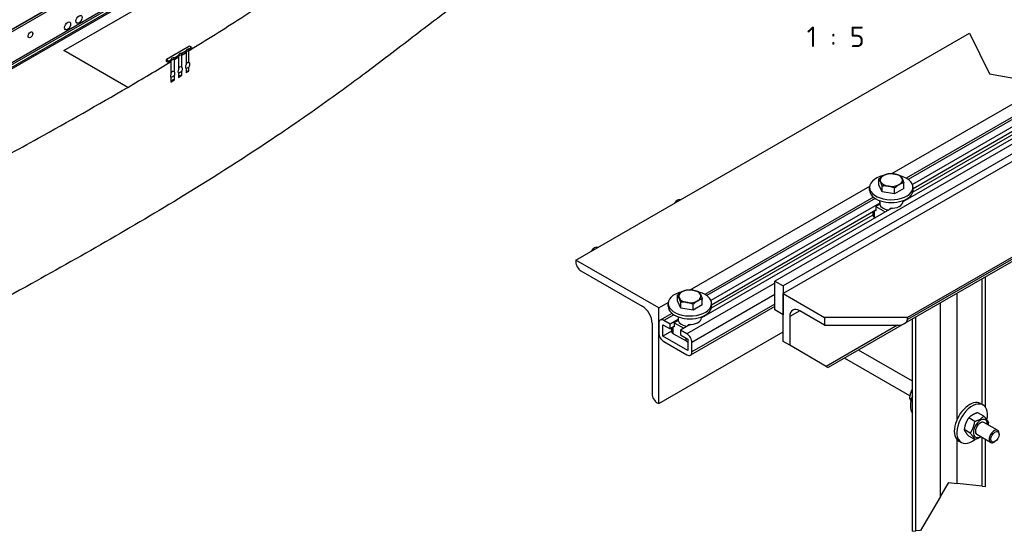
# Model space of a CAD drawing. Header units: millimetres. Extents: x 2241524 to 2686701, y -1965833 to -1461615.
# Tile 88 of 143: x 2341194 to 2343713, y -1955740 to -1954429. Entities that reach past the tile are written whole.
import ezdxf

# ---------------------------------------------------------------- set-up
doc = ezdxf.new("R2010")
doc.units = ezdxf.units.MM
doc.header["$LTSCALE"] = 100
doc.layers.add('CA_PODLAHA OBRYS', color=12, linetype='Continuous', lineweight=25)
doc.styles.add('MtXpl_ISOCPEUR', font='isocpeur.ttf')

# ---------------------------------------------------------------- blocks, each defined once
blk = doc.blocks.new('*E1500')
at = {"layer": 'CA_PODLAHA OBRYS'}
for centre, start_param, end_param in [((3171.96, 3124.55), 0.028416, 0.028599), ((3170.65, 3123.79), 0.138386, 0.138552)]:
    blk.add_ellipse(centre, major_axis=(-0.556, 0), ratio=0.57735, start_param=start_param, end_param=end_param, dxfattribs=at)

msp = doc.modelspace()

# ---------------------------------------------------------------- linework, layer by layer
at = {"layer": 'CA_PODLAHA OBRYS'}
for p, q in [((2339311.15777, -1955529.14356), (2343184.17569, -1953293.05561)), ((2339311.94344, -1955529.59717), (2343184.17569, -1953293.96283)), ((2343188.54574, -1953296.8831), (2339320.58586, -1955530.05077)), ((2339388.54667, -1955569.28797), (2343234.01332, -1953349.10677)), ((2339388.78238, -1955569.42405), (2343234.17616, -1953349.28492)), ((2339393.26072, -1955572.00963), (2343234.17616, -1953354.45606)), ((2340892.01283, -1954713.50883), (2341841.89293, -1954165.0953)), ((2341841.89293, -1954169.63139), (2340901.44092, -1954712.60161)), ((2341307.00594, -1954508.56819), (2341856.97788, -1954191.04174)), ((2341307.00672, -1954508.56864), (2341856.97788, -1954191.04265)), ((2342616.85014, -1955045.22882), (2343624.33718, -1954463.55591)), ((2343624.33718, -1954463.55591), (2343674.86974, -1954568.0129)), ((2341628.34669, -1954497.68157), (2341569.42112, -1954531.70226)), ((2341633.13953, -1954500.44872), (2341628.34669, -1954497.68157)), ((2341633.13953, -1954500.44872), (2341633.13953, -1954504.98481)), ((2341470.07629, -1954602.7169), (2341307.00594, -1954508.56819)), ((2341589.82037, -1954531.44701), (2341589.82037, -1954526.91092)), ((2341600.37491, -1954520.49961), (2341600.37491, -1954525.0357)), ((2341600.37491, -1954525.03661), (2341600.37491, -1954556.65273)), ((2341608.49367, -1954520.08842), (2341608.49367, -1954515.55232)), ((2341608.49367, -1954551.44553), (2341608.49367, -1954520.08932)), ((2341620.06715, -1954508.47598), (2341620.06715, -1954513.01208)), ((2341620.06715, -1954513.01298), (2341620.06715, -1954543.9748)), ((2341626.90233, -1954508.81946), (2341626.90233, -1954504.28337)), ((2341626.90233, -1954539.53586), (2341626.90233, -1954508.82037)), ((2341569.42112, -1954536.23835), (2341569.42112, -1954531.70226)), ((2341569.42112, -1954531.70226), (2341575.80657, -1954535.3889)), ((2341575.80657, -1954539.92499), (2341569.42112, -1954536.23835)), ((2341575.80657, -1954539.92499), (2341575.80657, -1954535.3889)), ((2341580.8095, -1954532.36674), (2341580.8095, -1954536.90283)), ((2341580.8095, -1954536.90374), (2341580.8095, -1954569.0909)), ((2341589.82037, -1954563.38169), (2341589.82037, -1954531.44792)), ((2341620.06715, -1954554.62682), (2341626.90233, -1954550.68053)), ((2341626.90233, -1954560.98452), (2341626.90233, -1954550.68053)), ((2341580.8095, -1954577.29224), (2341589.82037, -1954572.08981)), ((2341580.8095, -1954577.29224), (2341580.8095, -1954589.06789)), ((2341589.82037, -1954583.61207), (2341589.82037, -1954572.08981)), ((2341600.37491, -1954565.99614), (2341608.49367, -1954561.30877)), ((2341600.37491, -1954565.99614), (2341600.37491, -1954577.20076)), ((2341608.49367, -1954572.25347), (2341608.49367, -1954561.30877)), ((2341620.06715, -1954554.62682), (2341620.06715, -1954565.17713)), ((2343674.86974, -1954568.0129), (2343819.90961, -1954594.25791)), ((2341470.07629, -1954602.7169), (2341470.07629, -1954602.71781)), ((2343425.05393, -1954823.56112), (2343819.81263, -1954595.64708)), ((2343817.40451, -1954630.14157), (2343462.21402, -1954835.2109)), ((2343816.96167, -1954636.48492), (2343467.26959, -1954838.37973)), ((2343815.58073, -1954656.26574), (2343478.04722, -1954851.14081)), ((2343814.1107, -1954677.32276), (2343478.80243, -1954870.91308)), ((2343814.68981, -1954669.02757), (2343479.51253, -1954862.54226)), ((2343812.32885, -1954702.84641), (2343125.96702, -1955099.11759)), ((2343813.35342, -1954688.17031), (2343453.84824, -1954895.73072)), ((2343810.547, -1954728.37006), (2343147.18023, -1955111.36504)), ((2343809.63365, -1954748.4933), (2343147.18023, -1955130.96096)), ((2343392.22491, -1954852.06772), (2343392.22491, -1954837.24465)), ((2343400.74238, -1954870.42032), (2343392.22491, -1954852.06772)), ((2343455.80015, -1954861.90285), (2343455.80015, -1954847.07978)), ((2342909.57309, -1955121.17412), (2343368.6601, -1954856.12011)), ((2343368.51253, -1954865.80369), (2343368.51253, -1954858.45523)), ((2343400.74238, -1954870.42032), (2343400.74238, -1954855.59724)), ((2343432.53, -1954875.33788), (2343400.74238, -1954870.42032)), ((2343432.53, -1954875.33788), (2343432.53, -1954860.5148)), ((2343455.80015, -1954861.90285), (2343432.53, -1954875.33788)), ((2343479.51253, -1954865.80369), (2343479.51253, -1954858.45523)), ((2343378.07743, -1954883.78718), (2342946.73317, -1955132.8239)), ((2343382.70416, -1954887.2036), (2342951.78875, -1955135.99273)), ((2343394.33082, -1954899.47449), (2342962.56638, -1955148.75381)), ((2343394.33082, -1954901.92398), (2343384.23777, -1954907.75121)), ((2343394.16253, -1954892.81744), (2343394.16253, -1954895.19757)), ((2343394.33082, -1954897.025), (2343394.33082, -1954901.92398)), ((2343453.86253, -1954892.81744), (2343453.86253, -1954895.19757)), ((2343459.94576, -1954890.22399), (2343461.66597, -1954891.21715)), ((2343424.93596, -1954912.42323), (2342938.3674, -1955193.34372)), ((2343377.01075, -1954929.68253), (2342963.32158, -1955168.52608)), ((2343384.23777, -1954917.54917), (2342964.03169, -1955160.15526)), ((2343377.01075, -1954921.72169), (2343377.01075, -1954930.1028)), ((2343380.52546, -1954919.69247), (2343380.52546, -1954935.00178)), ((2343384.23777, -1954918.77391), (2343383.17711, -1954918.16154)), ((2343384.23777, -1954907.75121), (2343408.63296, -1954921.83577)), ((2343384.23777, -1954907.75121), (2343384.23777, -1954918.77391)), ((2343420.84732, -1954914.78381), (2343420.84732, -1954912.33432)), ((2343949.55248, -1954923.64675), (2343457.92243, -1955207.48949)), ((2343948.64564, -1954913.18366), (2343465.37828, -1955192.1982)), ((2343949.05, -1954917.84918), (2343465.37828, -1955197.09718)), ((2343380.52546, -1954935.00178), (2343383.17711, -1954936.53271)), ((2342828.98217, -1955167.70331), (2342616.85014, -1955045.22882)), ((2342616.85014, -1955045.22882), (2342616.85014, -1955050.1278)), ((2342629.57806, -1955072.17321), (2342786.55577, -1955162.80433)), ((2343125.96702, -1955104.01657), (2342901.10707, -1955233.83953)), ((2343125.96702, -1955172.60228), (2343125.96702, -1955099.11759)), ((2343125.96702, -1955099.11759), (2343147.18023, -1955111.36504)), ((2343656.29711, -1955414.70262), (2343656.29711, -1955092.95782)), ((2343665.08391, -1955422.18362), (2343665.08391, -1955087.88476)), ((2343147.18023, -1955111.36504), (2343147.18023, -1955184.84973)), ((2343147.18023, -1955130.96096), (2343253.24624, -1955192.1982)), ((2343147.18023, -1955253.43545), (2343147.18023, -1955130.96096)), ((2343592.6575, -1955452.26493), (2343592.6575, -1955129.70016)), ((2342828.98217, -1955167.70331), (2342853.17926, -1955153.73311)), ((2342853.03169, -1955163.4167), (2342853.03169, -1955156.06823)), ((2342876.74407, -1955149.68073), (2342876.74407, -1955134.85766)), ((2342885.26154, -1955168.03332), (2342876.74407, -1955149.68073)), ((2342885.26154, -1955168.03332), (2342885.26154, -1955153.21025)), ((2343125.96702, -1955133.41045), (2342913.83499, -1955255.88494)), ((2342940.31931, -1955159.51585), (2342940.31931, -1955144.69278)), ((2342964.03169, -1955163.4167), (2342964.03169, -1955156.06823)), ((2343550.23109, -1955650.07944), (2343550.23109, -1955154.19506)), ((2342828.98217, -1955412.65228), (2342828.98217, -1955167.70331)), ((2342862.59659, -1955181.40018), (2342832.7101, -1955198.65515)), ((2342917.04915, -1955172.95088), (2342885.26154, -1955168.03332)), ((2343125.96702, -1955163.99302), (2342910.10707, -1955288.61982)), ((2343125.96702, -1955157.90535), (2342913.83499, -1955280.37983)), ((2342917.04915, -1955172.95088), (2342917.04915, -1955158.12781)), ((2342940.31931, -1955159.51585), (2342917.04915, -1955172.95088)), ((2343147.18023, -1955184.84973), (2343125.96702, -1955172.60228)), ((2343189.60663, -1955175.05177), (2343164.15079, -1955189.74871)), ((2343253.24624, -1955211.79412), (2343189.60663, -1955175.05177)), ((2342812.01161, -1955206.89514), (2342812.01161, -1955388.15738)), ((2342828.98217, -1955206.89514), (2342828.98217, -1955231.39004)), ((2342867.22332, -1955184.81661), (2342841.7101, -1955199.54667)), ((2342858.15033, -1955209.03844), (2342841.7101, -1955199.54667)), ((2342878.84998, -1955197.0875), (2342858.15033, -1955209.03844)), ((2342878.84998, -1955199.53699), (2342868.75693, -1955205.36421)), ((2342868.75693, -1955205.36421), (2342893.15212, -1955219.44878)), ((2342868.75693, -1955205.36421), (2342868.75693, -1955216.38691)), ((2342878.68169, -1955190.43044), (2342878.68169, -1955192.81058)), ((2342878.84998, -1955194.63801), (2342878.84998, -1955199.53699)), ((2342938.38169, -1955190.43044), (2342938.38169, -1955192.81058)), ((2342944.46492, -1955187.837), (2342946.18512, -1955188.83015)), ((2343164.15079, -1955189.74871), (2343164.15079, -1955263.23341)), ((2343465.37828, -1955192.1982), (2343253.24624, -1955192.1982)), ((2343253.24624, -1955192.1982), (2343253.24624, -1955211.79412)), ((2343457.92243, -1955207.48949), (2343262.76096, -1955320.16602)), ((2343465.37828, -1955197.09718), (2343465.37828, -1955192.1982)), ((2343477.80468, -1955739.60277), (2343477.80468, -1955196.01046)), ((2343486.59148, -1955738.62245), (2343486.59148, -1955190.9374)), ((2342828.98217, -1955412.65228), (2343147.18023, -1955228.94055)), ((2342839.58878, -1955239.96325), (2342839.58878, -1955210.56938)), ((2342839.58878, -1955210.56938), (2342858.15033, -1955221.28589)), ((2342861.5299, -1955227.29554), (2342839.58878, -1955239.96325)), ((2342858.15033, -1955221.28589), (2342858.15033, -1955209.03844)), ((2342868.75693, -1955215.16217), (2342858.15033, -1955221.28589)), ((2342861.5299, -1955219.3347), (2342861.5299, -1955227.7158)), ((2342865.04462, -1955217.30547), (2342865.04462, -1955232.61478)), ((2342865.04462, -1955232.61478), (2342898.98575, -1955252.2107)), ((2342868.75693, -1955216.38691), (2342867.69627, -1955215.77454)), ((2342909.45512, -1955210.03623), (2342884.66683, -1955224.34776)), ((2342901.10707, -1955233.83953), (2342884.66683, -1955224.34776)), ((2342884.66683, -1955224.34776), (2342884.66683, -1955236.5952)), ((2342905.36648, -1955212.39681), (2342905.36648, -1955209.94732)), ((2343253.24624, -1955211.79412), (2343439.92243, -1955211.79412)), ((2343439.92243, -1955211.79412), (2343257.48888, -1955317.12218)), ((2342903.22839, -1955276.7056), (2342839.58878, -1955239.96325)), ((2342841.7101, -1955253.43545), (2342901.10707, -1955287.7283)), ((2342884.66683, -1955236.5952), (2342903.22839, -1955247.31172)), ((2342898.98575, -1955252.2107), (2342898.98575, -1955244.86223)), ((2342900.04641, -1955252.82307), (2342898.98575, -1955252.2107)), ((2342903.22839, -1955247.31172), (2342903.22839, -1955276.7056)), ((2342913.83499, -1955280.37983), (2342913.83499, -1955255.88494)), ((2343164.15079, -1955263.23341), (2343147.18023, -1955253.43545)), ((2343257.48888, -1955317.12218), (2343164.15079, -1955263.23341)), ((2343477.80468, -1955354.95124), (2343340.15793, -1955275.48085)), ((2343471.43158, -1955392.84095), (2343304.15793, -1955296.26546)), ((2343257.48888, -1955317.12218), (2343262.76096, -1955320.16602)), ((2343470.46619, -1955398.36903), (2343475.21924, -1955401.11321)), ((2342824.73953, -1955410.20279), (2342828.98217, -1955412.65228)), ((2343652.2273, -1955412.35292), (2343658.59126, -1955416.02715)), ((2343637.51717, -1955458.11078), (2343622.10841, -1955449.21453)), ((2343660.78732, -1955444.67575), (2343645.37856, -1955435.7795)), ((2343625.88209, -1955488.09844), (2343610.47333, -1955479.20219)), ((2343696.05625, -1955480.95885), (2343661.0542, -1955460.7504)), ((2343592.6575, -1955617.1172), (2343592.6575, -1955505.31208)), ((2343596.7273, -1955508.48174), (2343603.09126, -1955512.15597)), ((2343637.51717, -1955504.65108), (2343622.10841, -1955495.75483)), ((2343678.05625, -1955512.13576), (2343643.0542, -1955491.92732)), ((2343656.29711, -1955624.06515), (2343656.29711, -1955499.57311)), ((2343665.08391, -1955625.02446), (2343665.08391, -1955504.64617)), ((2343689.17757, -1955510.0195), (2343687.05625, -1955511.24424)), ((2343699.78418, -1955491.64832), (2343699.78418, -1955489.19883)), ((2343550.23109, -1955650.07944), (2343571.01986, -1955614.75487)), ((2343571.01986, -1955614.75487), (2343592.6575, -1955617.1172)), ((2343656.29711, -1955624.06515), (2343592.6575, -1955617.1172)), ((2343656.29711, -1955624.06515), (2343665.08391, -1955625.02446)), ((2343550.23109, -1955650.07944), (2343498.93321, -1955737.24551)), ((2343477.80468, -1955739.60277), (2343486.59148, -1955738.62245)), ((2343498.93321, -1955737.24551), (2343486.59148, -1955738.62245))]:
    msp.add_line(p, q, dxfattribs=at)
for centre, major_axis in [((2341345.66111, -1954428.4608), (5.55556, 9.6225)), ((2341316.19833, -1954445.47115), (5.55556, 9.6225)), ((2341221.13175, -1954468.15161), (4.16667, 7.21688)), ((2343689.17757, -1955497.77205), (7.5, 12.99038))]:
    msp.add_ellipse(centre, major_axis=major_axis, ratio=0.5773502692, dxfattribs=at)
for centre, major_axis, ratio, start_param, end_param in [((2341589.06298, -1954531.70226), (8.33333, 0), 0.5773502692, 1.4797838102, 3.2801448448), ((2341608.70483, -1954520.36203), (8.33333, 0), 0.5773502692, 1.5961383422, 3.1701918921), ((2341608.70483, -1954524.89812), (8.33333, 0), 0.5773502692, 1.5961383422, 3.112993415), ((2341608.70483, -1954524.89903), (-8.33333, 0), 0.5773502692, -1.5454543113, -0.0285992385), ((2341628.34669, -1954509.0218), (-8.33333, 0), 0.5773502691, -1.3965941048, -0.1136906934), ((2341628.34669, -1954513.55789), (-8.33333, 0), 0.5773502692, -1.3965941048, -0.1136906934), ((2341628.34669, -1954513.5588), (8.33333, 0), 0.5773502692, 1.7449985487, 3.0279019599), ((2341589.06298, -1954536.23835), (8.33333, 0), 0.5773502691, 1.4797838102, 3.0030404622), ((2341589.06298, -1954536.23926), (-8.33333, 0), 0.5773502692, 4.6213764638, 6.144633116), ((2341608.70483, -1954561.18686), (-5.89256, 10.20621), 0.5773502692, -0.760056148, 0.7567989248), ((2341628.34669, -1954549.84663), (-5.89256, 10.20621), 0.5773502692, -0.6111959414, 0.67170747), ((2341589.06298, -1954572.52709), (-5.89256, 10.20621), 0.5773502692, -0.87641068, 0.6468459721), ((2341608.70483, -1954577.06318), (8.33333, 0), 0.5773502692, 1.5961383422, 3.112993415), ((2341628.34669, -1954565.72295), (-8.33333, 0), 0.5773502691, -1.3965941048, -0.1136906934), ((2341589.06298, -1954588.40341), (8.33333, 0), 0.5773502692, 1.4797838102, 3.0030404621), ((2343424.01253, -1954858.45523), (-55.5, 0), 0.5773502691, -1.1910148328, 4.2673490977), ((2343424.01253, -1954840.08381), (28.5, 0), 0.5773502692, 2.3561944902, 3.4033920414), ((2343424.01253, -1954840.08381), (28.5, 0), 0.5773502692, 1.308996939, 2.3561944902), ((2343424.01253, -1954840.08381), (-28.5, 0), 0.5773502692, 3.4033920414, 4.4505895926), ((2343424.01253, -1954840.08381), (-28.5, 0), 0.5773502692, 0.2617993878, 1.308996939), ((2343424.01253, -1954840.08381), (28.5, 0), 0.5773502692, 4.4505895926, 5.4977871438), ((2343424.01253, -1954840.08381), (-28.5, 0), 0.5773502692, 2.3561944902, 3.4033920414), ((2343424.01253, -1954865.80369), (55.5, 0), 0.5773502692, 3.1415926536, 6.2831853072), ((2342876.71188, -1954906.22028), (9, 15.58846), 0.5773502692, 0.0626639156, 1.5081324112), ((2343424.01253, -1954895.19757), (-29.85, 0), 0.5773502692, 0.0000000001, 0.1062367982), ((2343424.01253, -1954900.09655), (29.85, 0), 0.5773502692, 3.2478294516, 4.4828086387), ((2343424.01253, -1954895.19757), (-29.85, 0), 0.5773502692, 1.4645595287, 3.1415926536), ((2343389.01075, -1954930.1028), (12, 0), 0.5773502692, 3.1415926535, 3.926990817), ((2342664.57985, -1955028.69476), (9, 15.58846), 0.5773502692, 0.0626639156, 1.5081324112), ((2342629.57806, -1955057.47627), (-9, 15.58846), 0.5773502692, 0.7853981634, 2.3561944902), ((2342908.53169, -1955156.06823), (55.5, 0), 0.5773502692, 1.9505778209, 7.4089417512), ((2342908.53169, -1955137.69681), (28.5, 0), 0.5773502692, 2.3561944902, 3.4033920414), ((2342908.53169, -1955137.69681), (28.5, 0), 0.5773502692, 1.308996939, 2.3561944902), ((2342908.53169, -1955137.69681), (-28.5, 0), 0.5773502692, 3.4033920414, 4.4505895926), ((2342908.53169, -1955137.69681), (-28.5, 0), 0.5773502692, 0.2617993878, 1.308996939), ((2342908.53169, -1955137.69681), (28.5, 0), 0.5773502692, 4.4505895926, 5.4977871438), ((2342908.53169, -1955137.69681), (28.5, 0), 0.5773502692, -0.7853981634, 0.2617993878), ((2342786.55577, -1955192.1982), (-18, 31.17691), 0.5773502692, 3.926990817, 5.4977871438), ((2342908.53169, -1955163.4167), (-55.5, 0), 0.5773502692, 0, 3.1415926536), ((2343189.60663, -1955204.44565), (-18, 31.17691), 0.5773502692, -0.7853981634, 0.7853981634), ((2342841.7101, -1955214.24361), (-9, 15.58846), 0.5773502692, -0.7853981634, 0.7853981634), ((2342908.53169, -1955192.81058), (-29.85, 0), 0.5773502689, 0, 0.1062367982), ((2342908.53169, -1955197.70955), (29.85, 0), 0.5773502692, 3.2478294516, 4.4828086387), ((2342908.53169, -1955192.81058), (29.85, 0), 0.5773502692, 4.6061521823, 6.2831853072), ((2343439.92243, -1955197.09718), (-25.45584, 0), 0.5773502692, 1.5707963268, 3.1415926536), ((2342841.7101, -1955238.73851), (-9, 15.58846), 0.5773502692, 0.7853981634, 2.3561944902), ((2342873.5299, -1955227.7158), (-12, 0), 0.5773502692, 0.0000000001, 0.7853981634), ((2342907.47103, -1955247.31172), (12, 0), 0.5773502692, 3.9269908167, 4.3510218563), ((2342907.47103, -1955248.53647), (10.5, 0), 0.5773502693, 3.9269908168, 4.2964368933), ((2342901.10707, -1955248.53647), (-9, 15.58846), 0.5773502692, 3.926990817, 5.4977871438), ((2342901.10707, -1955273.03136), (-9, 15.58846), 0.5773502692, 2.3561944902, 3.926990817), ((2342824.73953, -1955395.50585), (-9, 15.58846), 0.5773502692, 0.7853981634, 2.3561944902), ((2343512.04733, -1955395.50585), (27.75, 48.06441), 0.5773502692, 1.8457918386, 2.8665971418), ((2343624.4773, -1955460.41733), (27.75, 48.06441), 0.5773502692, 0, 3.1415926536), ((2343630.84126, -1955464.09156), (27.75, 48.06441), 0.5773502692, -1.0557290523, 4.1114110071), ((2343652.05447, -1955476.33901), (12.9, 22.34346), 0.5773502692, -0.7986501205, 3.940242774), ((2343652.05447, -1955476.33901), (9.00032, 15.58902), 0.5773502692, -0.0084711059, 3.1500637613), ((2343687.05625, -1955496.5473), (9, 15.58846), 0.5773502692, -0.7853981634, 3.926990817)]:
    msp.add_ellipse(centre, major_axis=major_axis, ratio=ratio, start_param=start_param, end_param=end_param, dxfattribs=at)
for points, knots in [([(2343254.66193, -1953740.87297), (2343254.66229, -1953745.31058), (2343254.07348, -1953749.77058), (2343249.62209, -1953767.0914), (2343241.64408, -1953780.592), (2343207.56415, -1953819.24915), (2343173.39735, -1953846.22678), (2343104.56531, -1953892.26587), (2343083.04902, -1953905.93933), (2342994.33539, -1953960.89716), (2342912.24411, -1954008.17999), (2342786.35272, -1954081.39956), (2342747.81766, -1954103.91279), (2342636.0254, -1954170.42159), (2342566.19179, -1954213.41577), (2342464.95141, -1954280.0778), (2342433.40289, -1954301.51972), (2342374.14426, -1954343.1636), (2342347.37581, -1954362.54564), (2342294.21273, -1954401.95403), (2342268.85096, -1954421.18477), (2342204.17975, -1954470.61107), (2342165.04518, -1954500.8796), (2342082.7661, -1954563.26115), (2342044.79058, -1954591.54212), (2341954.6114, -1954656.81733), (2341904.24832, -1954691.99725), (2341774.00562, -1954779.7121), (2341694.54615, -1954830.39854), (2341482.21426, -1954960.13506), (2341346.26044, -1955037.84254), (2341121.79864, -1955161.88903), (2341032.95188, -1955209.91181), (2340857.14551, -1955303.96866), (2340769.56211, -1955350.39021), (2340679.45278, -1955398.21163)], [34.3141652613, 34.3141652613, 34.3141652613, 34.3141652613, 55.6449981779, 55.6449981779, 116.35404601, 116.35404601, 215.1165500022, 215.1165500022, 256.1886180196, 256.1886180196, 388.5531612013, 388.5531612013, 449.6614126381, 449.6614126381, 563.4479183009, 563.4479183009, 617.2972620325, 617.2972620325, 665.142131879, 665.142131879, 711.169632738, 711.169632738, 782.510167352, 782.510167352, 847.6418166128, 847.6418166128, 929.7672579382, 929.7672579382, 1052.4523647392, 1052.4523647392, 1246.5184309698, 1246.5184309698, 1372.0976430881, 1372.0976430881, 1491.4564149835, 1491.4564149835, 1491.4564149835, 1491.4564149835]), ([(2341626.90233, -1954508.82037), (2341671.63307, -1954481.35012), (2341715.86599, -1954453.53453), (2341800.95938, -1954398.51673), (2341841.62346, -1954371.52435), (2341918.61484, -1954318.95193), (2341954.54404, -1954293.7688), (2341990.33554, -1954268.03673)], [203.3071933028, 203.3071933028, 203.3071933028, 203.3071933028, 379.430849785, 379.430849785, 546.2565664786, 546.2565664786, 699.2917685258, 699.2917685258, 699.2917685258, 699.2917685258]), ([(2341608.49367, -1954561.30877), (2341608.95739, -1954560.50234), (2341609.34403, -1954559.65425), (2341609.95705, -1954557.86928), (2341610.16097, -1954556.94619), (2341610.32328, -1954555.14152), (2341610.26085, -1954554.28543), (2341609.84945, -1954552.82461), (2341609.50355, -1954552.23487), (2341608.87008, -1954551.67168), (2341608.68831, -1954551.54648), (2341608.49367, -1954551.44553)], [25.6045478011, 25.6045478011, 25.6045478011, 25.6045478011, 28.1178825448, 28.1178825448, 30.8548484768, 30.8548484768, 33.7939116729, 33.7939116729, 36.7424596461, 36.7424596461, 37.8013446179, 37.8013446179, 37.8013446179, 37.8013446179]), ([(2341620.06715, -1954543.9748), (2341619.89722, -1954544.23969), (2341619.73487, -1954544.51153), (2341619.12195, -1954545.6168), (2341618.74442, -1954546.48366), (2341618.16328, -1954548.28858), (2341617.98036, -1954549.21169), (2341617.86576, -1954551.00408), (2341617.9549, -1954551.84673), (2341618.41849, -1954553.25961), (2341618.78672, -1954553.81783), (2341619.51139, -1954554.38712), (2341619.7781, -1954554.53044), (2341620.06715, -1954554.62682)], [1.4564110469, 1.4564110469, 1.4564110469, 1.4564110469, 2.3133032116, 2.3133032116, 4.8690220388, 4.8690220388, 7.6230755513, 7.6230755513, 10.5820256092, 10.5820256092, 13.5230426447, 13.5230426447, 14.9821790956, 14.9821790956, 14.9821790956, 14.9821790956]), ([(2341626.90233, -1954550.68053), (2341627.0507, -1954550.46554), (2341627.19421, -1954550.24504), (2341627.81527, -1954549.23203), (2341628.22607, -1954548.39598), (2341628.89586, -1954546.62673), (2341629.13424, -1954545.70564), (2341629.37739, -1954543.88434), (2341629.36149, -1954543.00777), (2341629.04499, -1954541.46982), (2341628.74215, -1954540.82781), (2341627.92998, -1954539.93493), (2341627.45216, -1954539.65723), (2341626.90233, -1954539.53586)], [24.6215483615, 24.6215483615, 24.6215483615, 24.6215483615, 25.3372880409, 25.3372880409, 27.8395751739, 27.8395751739, 30.5461006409, 30.5461006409, 33.4506646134, 33.4506646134, 36.4095812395, 36.4095812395, 39.0578876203, 39.0578876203, 39.0578876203, 39.0578876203]), ([(2341580.8095, -1954569.0909), (2341580.53443, -1954569.68769), (2341580.30318, -1954570.2958), (2341579.83889, -1954571.84266), (2341579.67951, -1954572.76376), (2341579.62048, -1954574.53903), (2341579.7419, -1954575.36531), (2341580.2034, -1954576.5514), (2341580.4736, -1954576.96964), (2341580.8095, -1954577.29224)], [3.1279758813, 3.1279758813, 3.1279758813, 3.1279758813, 4.9176025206, 4.9176025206, 7.6915968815, 7.6915968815, 10.6747971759, 10.6747971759, 12.8612020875, 12.8612020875, 12.8612020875, 12.8612020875]), ([(2341589.82037, -1954572.08981), (2341590.08961, -1954571.54381), (2341590.32298, -1954570.98508), (2341590.8355, -1954569.49336), (2341591.03891, -1954568.57062), (2341591.19898, -1954566.76682), (2341591.13476, -1954565.91129), (2341590.71879, -1954564.45237), (2341590.37034, -1954563.86379), (2341589.87482, -1954563.42696), (2341589.84777, -1954563.40403), (2341589.82037, -1954563.38169)], [26.3876361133, 26.3876361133, 26.3876361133, 26.3876361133, 28.0401415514, 28.0401415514, 30.778155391, 30.778155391, 33.7186141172, 33.7186141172, 36.6667747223, 36.6667747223, 36.8345757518, 36.8345757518, 36.8345757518, 36.8345757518]), ([(2341600.37491, -1954556.65273), (2341599.93625, -1954557.4705), (2341599.57808, -1954558.3224), (2341599.02554, -1954560.11208), (2341598.8567, -1954561.03418), (2341598.77521, -1954562.81665), (2341598.88352, -1954563.6496), (2341599.3853, -1954565.02907), (2341599.77024, -1954565.56587), (2341600.30381, -1954565.9489), (2341600.33911, -1954565.97298), (2341600.37491, -1954565.99614)], [2.3917487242, 2.3917487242, 2.3917487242, 2.3917487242, 4.8984110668, 4.8984110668, 7.6643954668, 7.6643954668, 10.6377509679, 10.6377509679, 13.5727321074, 13.5727321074, 13.7774559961, 13.7774559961, 13.7774559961, 13.7774559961]), ([(2341085.09086, -1954818.63196), (2341137.22702, -1954790.33986), (2341189.05032, -1954761.94328), (2341317.80685, -1954690.40762), (2341394.61892, -1954646.8472), (2341470.07629, -1954602.7169)], [1541.574350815, 1541.574350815, 1541.574350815, 1541.574350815, 1636.9510716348, 1636.9510716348, 1779.2644902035, 1779.2644902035, 1779.2644902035, 1779.2644902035])]:
    msp.add_open_spline(points, degree=3, knots=knots, dxfattribs=at)
for points in [[(2341626.90233, -1954504.28337), (2341628.9826, -1954503.00582), (2341631.06167, -1954501.72761), (2341633.13953, -1954500.44872)], [(2341589.82037, -1954526.91092), (2341593.34181, -1954524.77561), (2341596.86001, -1954522.63851), (2341600.37491, -1954520.49961)], [(2341600.37491, -1954525.0357), (2341596.86001, -1954527.17461), (2341593.34181, -1954529.3117), (2341589.82037, -1954531.44701)], [(2341589.82037, -1954531.44792), (2341593.34153, -1954529.31278), (2341596.85971, -1954527.17569), (2341600.37491, -1954525.03661)], [(2341608.49367, -1954515.55232), (2341612.35554, -1954513.19578), (2341616.21338, -1954510.83701), (2341620.06715, -1954508.47598)], [(2341620.06715, -1954513.01208), (2341616.21338, -1954515.37311), (2341612.35554, -1954517.73187), (2341608.49367, -1954520.08842)], [(2341608.49367, -1954520.08932), (2341612.35514, -1954517.73302), (2341616.21298, -1954515.37426), (2341620.06715, -1954513.01298)], [(2341633.13953, -1954504.98481), (2341631.06167, -1954506.2637), (2341628.9826, -1954507.54191), (2341626.90233, -1954508.81946)], [(2341470.07629, -1954602.71781), (2341507.29342, -1954580.95183), (2341544.21056, -1954559.03046), (2341580.8095, -1954536.90374)], [(2341575.80657, -1954535.3889), (2341577.47493, -1954534.3819), (2341579.14258, -1954533.37452), (2341580.8095, -1954532.36674)], [(2341580.8095, -1954536.90283), (2341579.14258, -1954537.91061), (2341577.47493, -1954538.918), (2341575.80657, -1954539.92499)], [(2341600.37491, -1954577.20076), (2341603.08313, -1954575.55274), (2341605.78939, -1954573.90365), (2341608.49367, -1954572.25347)], [(2341620.06715, -1954565.17713), (2341622.34699, -1954563.78038), (2341624.62539, -1954562.38285), (2341626.90233, -1954560.98452)], [(2341580.8095, -1954589.06789), (2341583.81546, -1954587.25057), (2341586.81909, -1954585.43197), (2341589.82037, -1954583.61207)]]:
    msp.add_open_spline(points, degree=3, dxfattribs=at)
for points, weights in [([(2343392.22491, -1954837.24465), (2343398.46013, -1954831.56634), (2343403.85999, -1954828.44873)], [1, 1.0379548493, 1]), ([(2343403.85999, -1954828.44873), (2343409.25985, -1954825.33112), (2343415.49506, -1954823.80962)], [1, 1.0379548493, 1]), ([(2343415.49506, -1954823.80962), (2343424.01253, -1954823.04887), (2343431.38887, -1954824.19)], [1, 1.0379548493, 1]), ([(2343431.38887, -1954824.19), (2343438.76522, -1954825.33112), (2343447.28268, -1954828.72718)], [1, 1.0379548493, 1]), ([(2343447.28268, -1954828.72718), (2343449.56493, -1954831.56634), (2343451.54142, -1954835.82507)], [1, 1.0379548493, 1]), ([(2343396.48365, -1954844.34254), (2343394.50716, -1954840.08381), (2343392.22491, -1954837.24465)], [1, 1.0379548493, 1]), ([(2343400.74238, -1954855.59724), (2343398.46013, -1954848.60127), (2343396.48365, -1954844.34254)], [1, 1.0379548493, 1]), ([(2343444.16507, -1954851.71888), (2343438.76522, -1954854.83649), (2343432.53, -1954860.5148)], [1, 1.0379548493, 1]), ([(2343455.80015, -1954847.07978), (2343449.56493, -1954848.60127), (2343444.16507, -1954851.71888)], [1, 1.0379548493, 1]), ([(2343451.54142, -1954835.82507), (2343453.5179, -1954840.08381), (2343455.80015, -1954847.07978)], [1, 1.0379548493, 1]), ([(2343416.63619, -1954855.97762), (2343409.25985, -1954854.83649), (2343400.74238, -1954855.59724)], [1, 1.0379548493, 1]), ([(2343432.53, -1954860.5148), (2343424.01253, -1954857.11874), (2343416.63619, -1954855.97762)], [1, 1.0379548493, 1]), ([(2342876.74407, -1955134.85766), (2342882.97929, -1955129.17934), (2342888.37914, -1955126.06173)], [1, 1.0379548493, 1]), ([(2342888.37914, -1955126.06173), (2342893.779, -1955122.94413), (2342900.01422, -1955121.42263)], [1, 1.0379548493, 1]), ([(2342900.01422, -1955121.42263), (2342908.53169, -1955120.66188), (2342915.90803, -1955121.803)], [1, 1.0379548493, 1]), ([(2342915.90803, -1955121.803), (2342923.28437, -1955122.94413), (2342931.80184, -1955126.34019)], [1, 1.0379548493, 1]), ([(2342931.80184, -1955126.34019), (2342934.08409, -1955129.17934), (2342936.06057, -1955133.43808)], [1, 1.0379548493, 1]), ([(2342881.0028, -1955141.95554), (2342879.02632, -1955137.69681), (2342876.74407, -1955134.85766)], [1, 1.0379548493, 1]), ([(2342885.26154, -1955153.21025), (2342882.97929, -1955146.21428), (2342881.0028, -1955141.95554)], [1, 1.0379548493, 1]), ([(2342901.15534, -1955153.59062), (2342893.779, -1955152.4495), (2342885.26154, -1955153.21025)], [1, 1.0379548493, 1]), ([(2342917.04915, -1955158.12781), (2342908.53169, -1955154.73175), (2342901.15534, -1955153.59062)], [1, 1.0379548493, 1]), ([(2342928.68423, -1955149.33189), (2342923.28437, -1955152.4495), (2342917.04915, -1955158.12781)], [1, 1.0379548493, 1]), ([(2342940.31931, -1955144.69278), (2342934.08409, -1955146.21428), (2342928.68423, -1955149.33189)], [1, 1.0379548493, 1]), ([(2342936.06057, -1955133.43808), (2342938.03706, -1955137.69681), (2342940.31931, -1955144.69278)], [1, 1.0379548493, 1]), ([(2343477.80468, -1955375.22774), (2343472.39645, -1955385.07585), (2343470.46619, -1955398.36903)], [1.05647018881, 1.1175383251, 1]), ([(2343470.46619, -1955398.36903), (2343471.72488, -1955401.61312), (2343474.22816, -1955405.23922)], [1, 1.07363396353, 1.07717171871]), ([(2343622.10841, -1955449.21453), (2343612.93212, -1955462.26918), (2343610.47333, -1955479.20219)], [1, 1.15470053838, 1]), ([(2343645.37856, -1955435.7795), (2343630.38473, -1955440.55783), (2343622.10841, -1955449.21453)], [1, 1.15470053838, 1]), ([(2343625.88209, -1955488.09844), (2343635.05839, -1955475.04379), (2343637.51717, -1955458.11078)], [1, 1.15470053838, 1]), ([(2343637.51717, -1955458.11078), (2343652.511, -1955453.33244), (2343660.78732, -1955444.67575)], [1, 1.15470053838, 1]), ([(2343660.78732, -1955444.67575), (2343669.96362, -1955454.89125), (2343672.4224, -1955461.22839)], [1, 1.15470053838, 1]), ([(2343610.47333, -1955479.20219), (2343612.93212, -1955485.53933), (2343622.10841, -1955495.75483)], [1, 1.15470053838, 1]), ([(2343672.4224, -1955461.22839), (2343671.99959, -1955464.14018), (2343671.45701, -1955466.75647)], [1, 1.02358148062, 1.03997376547]), ([(2343637.51717, -1955504.65108), (2343635.05839, -1955498.31394), (2343625.88209, -1955488.09844)], [1, 1.15470053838, 1]), ([(2343653.03856, -1955497.69179), (2343647.01381, -1955501.62463), (2343637.51717, -1955504.65108)], [1.07429482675, 1.09272359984, 1])]:
    msp.add_rational_spline(points, weights, degree=2, dxfattribs=at)

# ---------------------------------------------------------------- block references
at = {"layer": 'CA_PODLAHA OBRYS', "xscale": 15, "yscale": 15}
msp.add_blockref('*E1500', (2294029.26913, -2001393.13423), dxfattribs=at)

# ---------------------------------------------------------------- texts
at = {"layer": 'CA_PODLAHA OBRYS', "style": 'MtXpl_ISOCPEUR'}
msp.add_text('1 : 5', height=52.499999, dxfattribs=at).set_placement((2343207.46232, -1954499.52932))

doc.saveas('drawing.dxf')
